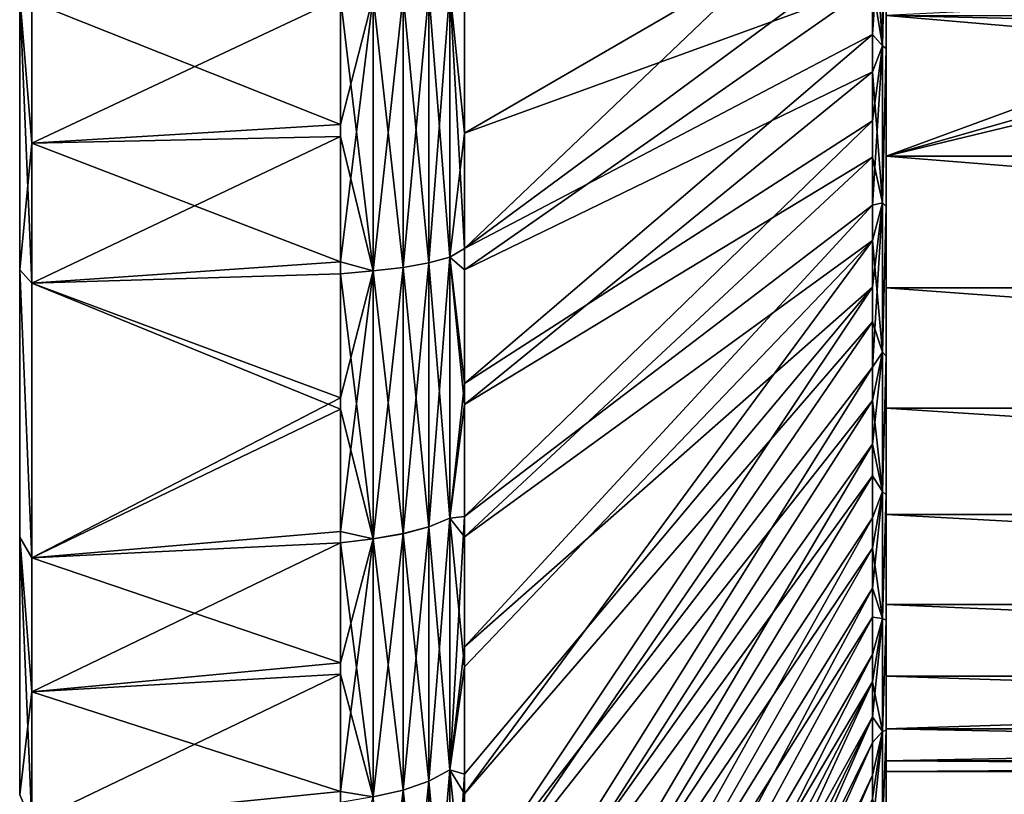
# Model space of a CAD drawing. Header units: metres. Extents: x -82 to 67, y -109 to 109.
# Tile 3 of 216: x -82 to -70, y -90 to -80. Entities that reach past the tile are written whole.
import ezdxf

# ---------------------------------------------------------------- set-up
doc = ezdxf.new("R2010")
doc.units = ezdxf.units.M
doc.layers.add('solid_21_382_010_XXX', color=7, linetype='CONTINUOUS')

msp = doc.modelspace()

# ---------------------------------------------------------------- linework, layer by layer
at = {"layer": 'solid_21_382_010_XXX'}
for points in [[(-76.52507, -83.039291, -9.266149), (-71.488869, -79.316498, -22.633875), (-71.488777, -78.231361, -22.484955)], [(-76.52491, -79.665436, -8.722795), (-76.52507, -83.039291, -9.266149), (-71.488777, -78.231361, -22.484955)], [(-71.488869, -79.316498, -22.633875), (-71.488861, -80.396469, -22.855528), (-71.362518, -78.534622, -22.994293)], [(-71.488861, -80.396469, -22.855528), (-71.362518, -80.537155, -23.376295), (-71.362518, -78.534622, -22.994293)], [(-71.488861, -78.691917, -55.660824), (-71.362518, -78.534737, -55.205692), (-71.362518, -80.537262, -54.823677)], [(-71.362518, -78.534622, -22.994293), (-71.362518, -80.537155, -23.376295), (-71.32, -78.552719, -23.486807)], [(-71.362518, -80.537262, -54.823677), (-71.362518, -78.534737, -55.205692), (-71.32, -78.548691, -54.713757)], [(-71.362518, -80.537262, -54.823677), (-71.32, -78.548691, -54.713757), (-71.32, -80.569687, -54.312634)], [(-71.362518, -80.537155, -23.376295), (-71.32, -80.57135, -23.887817), (-71.32, -78.552719, -23.486807)], [(-71.32, -80.569687, -54.312634), (-71.32, -78.548691, -54.713757), (-71.32, -80.162544, -51.573402)], [(-71.32, -78.552719, -23.486807), (-71.32, -80.57135, -23.887817), (-71.32, -80.162552, -26.6266)], [(-76.52507, -81.617119, -69.210396), (-71.488861, -78.691917, -55.660824), (-71.488861, -79.782005, -55.479675)], [(-76.52507, -81.617119, -69.210396), (-76.52507, -79.912102, -69.45092), (-71.488861, -78.691917, -55.660824)], [(-71.488861, -79.782005, -55.479675), (-71.488861, -78.691917, -55.660824), (-71.362518, -80.537262, -54.823677)], [(-76.52507, -83.039291, -9.266149), (-71.488861, -80.396469, -22.855528), (-71.488869, -79.316498, -22.633875)], [(-76.707481, -79.842651, -8.364726), (-76.52507, -83.039291, -9.266149), (-76.52491, -79.665436, -8.722795)], [(-81.870003, -79.994179, -6.788381), (-78.057167, -81.509537, -7.669017), (-78.057053, -79.798721, -7.443732)], [(-78.057053, -79.798721, -7.443732), (-78.057167, -81.509537, -7.669017), (-77.655159, -79.928711, -7.573487)], [(-77.285561, -83.274956, -8.321009), (-76.964989, -83.217072, -8.583948), (-76.964989, -79.878342, -8.036592)], [(-77.285561, -79.907448, -7.768937), (-77.285561, -83.274956, -8.321009), (-76.964989, -79.878342, -8.036592)], [(-77.285561, -79.907669, -70.431038), (-76.964989, -79.878563, -70.163383), (-76.964989, -83.217293, -69.616005)], [(-76.964989, -83.217072, -8.583948), (-76.707481, -83.146118, -8.906301), (-76.707481, -79.842651, -8.364726)], [(-76.964989, -79.878342, -8.036592), (-76.964989, -83.217072, -8.583948), (-76.707481, -79.842651, -8.364726)], [(-76.964989, -79.878563, -70.163383), (-76.707481, -79.842873, -69.835251), (-76.707481, -83.146332, -69.293655)], [(-76.964989, -83.217293, -69.616005), (-76.964989, -79.878563, -70.163383), (-76.707481, -83.146332, -69.293655)], [(-76.707481, -79.842651, -8.364726), (-76.707481, -83.146118, -8.906301), (-76.52507, -83.039291, -9.266149)], [(-76.707481, -79.842873, -69.835251), (-76.52507, -79.912102, -69.45092), (-76.52507, -81.617119, -69.210396)], [(-76.707481, -83.146332, -69.293655), (-76.707481, -79.842873, -69.835251), (-76.52507, -81.617119, -69.210396)], [(-76.52507, -83.303802, -68.874641), (-71.488861, -79.782005, -55.479675), (-71.488861, -80.856483, -55.227192)], [(-76.52507, -83.303802, -68.874641), (-76.52507, -81.617119, -69.210396), (-71.488861, -79.782005, -55.479675)], [(-71.488861, -80.856483, -55.227192), (-71.488861, -79.782005, -55.479675), (-71.362518, -80.537262, -54.823677)], [(-82.019997, -79.921883, -7.63622), (-81.870003, -81.739273, -7.025087), (-81.870003, -79.994179, -6.788381)], [(-82.019997, -79.921883, -7.63622), (-82.019997, -83.303612, -8.190627), (-81.870003, -81.739273, -7.025087)], [(-82.019997, -79.921883, -7.63622), (-82.019997, -79.92189, -70.563782), (-82.019997, -83.303635, -70.009369)], [(-82.019997, -79.921883, -7.63622), (-82.019997, -83.303635, -70.009369), (-82.019997, -83.303612, -8.190627)], [(-82.019997, -79.92189, -70.563782), (-81.870003, -79.994179, -71.411621), (-81.870003, -81.739273, -71.174911)], [(-82.019997, -79.92189, -70.563782), (-81.870003, -81.739273, -71.174911), (-81.870003, -83.469673, -70.84388)], [(-82.019997, -83.303635, -70.009369), (-82.019997, -79.92189, -70.563782), (-81.870003, -83.469673, -70.84388)], [(-81.870003, -81.739273, -71.174911), (-78.057159, -79.945549, -70.740639), (-78.057159, -81.656189, -70.507256)], [(-81.870003, -81.739273, -71.174911), (-81.870003, -79.994179, -71.411621), (-78.057159, -79.945549, -70.740639)], [(-81.870003, -79.994179, -6.788381), (-81.870003, -81.739273, -7.025087), (-78.057167, -81.509537, -7.669017)], [(-78.057167, -81.509537, -7.669017), (-78.057159, -83.206276, -7.986853), (-77.655159, -79.928711, -7.573487)], [(-78.057159, -83.206276, -7.986853), (-77.655159, -83.317215, -8.129004), (-77.655159, -79.928711, -7.573487)], [(-78.057159, -79.945549, -70.740639), (-77.655159, -79.928932, -70.626488), (-77.655159, -83.317436, -70.070946)], [(-78.057159, -81.656189, -70.507256), (-78.057159, -79.945549, -70.740639), (-77.655159, -83.317436, -70.070946)], [(-77.655159, -83.317215, -8.129004), (-77.285561, -83.274956, -8.321009), (-77.285561, -79.907448, -7.768937)], [(-77.655159, -79.928711, -7.573487), (-77.655159, -83.317215, -8.129004), (-77.285561, -79.907448, -7.768937)], [(-77.655159, -79.928932, -70.626488), (-77.285561, -79.907669, -70.431038), (-77.285561, -83.275169, -69.878944)], [(-77.655159, -83.317436, -70.070946), (-77.655159, -79.928932, -70.626488), (-77.285561, -83.275169, -69.878944)], [(-77.285561, -83.275169, -69.878944), (-77.285561, -79.907669, -70.431038), (-76.964989, -83.217293, -69.616005)], [(-71.32, -80.162552, -26.6266), (-66.869942, -80.265312, -26.657234), (-67.505127, -79.972649, -26.572401)], [(-71.32, -80.162544, -51.573402), (-51.02, -80.162537, -51.573406), (-51.02, -81.900414, -50.925209)], [(-71.32, -81.900414, -50.925205), (-71.32, -80.162544, -51.573402), (-51.02, -81.900414, -50.925209)], [(-71.32, -80.569687, -54.312634), (-71.32, -80.162544, -51.573402), (-71.32, -81.900414, -50.925205)], [(-71.32, -80.162552, -26.6266), (-71.32, -81.900421, -27.274796), (-66.869942, -80.265312, -26.657234)], [(-71.32, -80.57135, -23.887817), (-71.32, -81.900421, -27.274796), (-71.32, -80.162552, -26.6266)], [(-71.32, -81.900421, -27.274796), (-66.202003, -80.441429, -26.711895), (-66.869942, -80.265312, -26.657234)], [(-76.52507, -84.710197, -9.682087), (-71.488861, -81.461914, -23.148676), (-71.488861, -80.396469, -22.855528)], [(-76.52507, -83.039291, -9.266149), (-76.52507, -84.710197, -9.682087), (-71.488861, -80.396469, -22.855528)], [(-71.488861, -80.396469, -22.855528), (-71.488861, -81.461914, -23.148676), (-71.362518, -80.537155, -23.376295)], [(-71.32, -81.900421, -27.274796), (-65.519997, -80.499893, -26.730648), (-66.202003, -80.441429, -26.711895)], [(-71.32, -81.900421, -27.274796), (-51.02, -81.900307, -27.274744), (-65.519997, -80.499893, -26.730648)], [(-71.488861, -82.504448, -23.511158), (-71.362518, -82.476013, -24.006269), (-71.362518, -80.537155, -23.376295)], [(-71.488861, -81.461914, -23.148676), (-71.488861, -82.504448, -23.511158), (-71.362518, -80.537155, -23.376295)], [(-71.488861, -80.856483, -55.227192), (-71.362518, -80.537262, -54.823677), (-71.362518, -82.47612, -54.193687)], [(-71.362518, -80.537155, -23.376295), (-71.362518, -82.476013, -24.006269), (-71.32, -80.57135, -23.887817)], [(-71.362518, -82.47612, -54.193687), (-71.362518, -80.537262, -54.823677), (-71.32, -80.569687, -54.312634)], [(-71.362518, -82.47612, -54.193687), (-71.32, -80.569687, -54.312634), (-71.32, -82.521011, -53.651085)], [(-71.362518, -82.476013, -24.006269), (-71.32, -82.522583, -24.549566), (-71.32, -80.57135, -23.887817)], [(-71.32, -82.521011, -53.651085), (-71.32, -80.569687, -54.312634), (-71.32, -81.900414, -50.925205)], [(-71.32, -80.57135, -23.887817), (-71.32, -82.522583, -24.549566), (-71.32, -81.900421, -27.274796)], [(-76.52507, -84.966255, -68.445244), (-71.488861, -80.856483, -55.227192), (-71.488861, -81.910843, -54.904686)], [(-76.52507, -84.966255, -68.445244), (-76.52507, -83.303802, -68.874641), (-71.488861, -80.856483, -55.227192)], [(-71.488861, -81.910843, -54.904686), (-71.488861, -80.856483, -55.227192), (-71.362518, -82.47612, -54.193687)], [(-76.52507, -86.352997, -10.190843), (-71.488861, -82.504448, -23.511158), (-71.488861, -81.461914, -23.148676)], [(-76.52507, -84.710197, -9.682087), (-76.52507, -86.352997, -10.190843), (-71.488861, -81.461914, -23.148676)], [(-81.870003, -81.739273, -7.025087), (-78.057159, -83.206276, -7.986853), (-78.057167, -81.509537, -7.669017)], [(-81.870003, -83.469673, -70.84388), (-78.057159, -81.656189, -70.507256), (-78.057159, -83.351547, -70.18148)], [(-81.870003, -83.469673, -70.84388), (-81.870003, -81.739273, -71.174911), (-78.057159, -81.656189, -70.507256)], [(-78.057159, -83.351547, -70.18148), (-78.057159, -81.656189, -70.507256), (-77.655159, -83.317436, -70.070946)], [(-76.707481, -83.146332, -69.293655), (-76.52507, -81.617119, -69.210396), (-76.52507, -83.303802, -68.874641)], [(-82.019997, -83.303612, -8.190627), (-81.870003, -83.469673, -7.356123), (-81.870003, -81.739273, -7.025087)], [(-81.870003, -81.739273, -7.025087), (-81.870003, -83.469673, -7.356123), (-78.057159, -83.206276, -7.986853)], [(-76.52507, -86.603172, -67.922684), (-71.488861, -81.910843, -54.904686), (-71.488861, -82.942322, -54.513039)], [(-76.52507, -86.603172, -67.922684), (-76.52507, -84.966255, -68.445244), (-71.488861, -81.910843, -54.904686)], [(-71.488861, -82.942322, -54.513039), (-71.488861, -81.910843, -54.904686), (-71.362518, -82.47612, -54.193687)], [(-71.32, -81.900421, -27.274796), (-51.02, -83.528252, -28.163654), (-51.02, -81.900307, -27.274744)], [(-71.32, -81.900414, -50.925205), (-51.02, -81.900414, -50.925209), (-51.02, -83.528351, -50.036282)], [(-71.32, -83.528343, -50.036285), (-71.32, -81.900414, -50.925205), (-51.02, -83.528351, -50.036282)], [(-71.32, -82.521011, -53.651085), (-71.32, -81.900414, -50.925205), (-71.32, -83.528343, -50.036285)], [(-71.32, -81.900421, -27.274796), (-71.32, -83.528343, -28.163715), (-51.02, -83.528252, -28.163654)], [(-71.32, -82.522583, -24.549566), (-71.32, -83.528343, -28.163715), (-71.32, -81.900421, -27.274796)], [(-76.52507, -87.961998, -10.790222), (-71.488861, -83.519707, -23.941204), (-71.488861, -82.504448, -23.511158)], [(-76.52507, -86.352997, -10.190843), (-76.52507, -87.961998, -10.790222), (-71.488861, -82.504448, -23.511158)], [(-71.488861, -84.505035, -24.437643), (-71.362518, -84.320633, -24.874279), (-71.362518, -82.476013, -24.006269)], [(-71.488861, -83.519707, -23.941204), (-71.488861, -84.505035, -24.437643), (-71.362518, -82.476013, -24.006269)], [(-71.488861, -82.504448, -23.511158), (-71.488861, -83.519707, -23.941204), (-71.362518, -82.476013, -24.006269)], [(-71.488861, -82.942322, -54.513039), (-71.362518, -82.47612, -54.193687), (-71.362518, -84.320732, -53.325665)], [(-71.362518, -82.476013, -24.006269), (-71.362518, -84.320633, -24.874279), (-71.32, -82.522583, -24.549566)], [(-71.362518, -84.320732, -53.325665), (-71.362518, -82.47612, -54.193687), (-71.32, -82.521011, -53.651085)], [(-71.362518, -84.320732, -53.325665), (-71.32, -82.521011, -53.651085), (-71.32, -84.369255, -52.740437)], [(-71.362518, -84.320633, -24.874279), (-71.32, -84.370712, -25.460409), (-71.32, -82.522583, -24.549566)], [(-71.32, -84.369255, -52.740437), (-71.32, -82.521011, -53.651085), (-71.32, -83.528343, -50.036285)], [(-71.32, -82.522583, -24.549566), (-71.32, -84.370712, -25.460409), (-71.32, -83.528343, -28.163715)], [(-76.707481, -83.146118, -8.906301), (-76.52507, -84.710197, -9.682087), (-76.52507, -83.039291, -9.266149)], [(-76.52507, -89.776657, -66.605476), (-71.488861, -82.942322, -54.513039), (-71.488861, -83.945862, -54.054081)], [(-76.52507, -88.20871, -67.308632), (-76.52507, -86.603172, -67.922684), (-71.488861, -82.942322, -54.513039)], [(-76.52507, -89.776657, -66.605476), (-76.52507, -88.20871, -67.308632), (-71.488861, -82.942322, -54.513039)], [(-71.488861, -83.945862, -54.054081), (-71.488861, -82.942322, -54.513039), (-71.362518, -84.320732, -53.325665)], [(-76.964989, -86.477058, -9.489076), (-76.707481, -86.371666, -9.801867), (-76.707481, -83.146118, -8.906301)], [(-76.964989, -83.217072, -8.583948), (-76.964989, -86.477058, -9.489076), (-76.707481, -83.146118, -8.906301)], [(-76.964989, -83.217293, -69.616005), (-76.707481, -83.146332, -69.293655), (-76.707481, -86.371872, -68.398064)], [(-76.707481, -83.146118, -8.906301), (-76.707481, -86.371666, -9.801867), (-76.52507, -84.710197, -9.682087)], [(-76.707481, -83.146332, -69.293655), (-76.52507, -83.303802, -68.874641), (-76.52507, -84.966255, -68.445244)], [(-76.707481, -86.371872, -68.398064), (-76.707481, -83.146332, -69.293655), (-76.52507, -84.966255, -68.445244)], [(-81.870003, -83.469673, -7.356123), (-78.057159, -84.883522, -8.396277), (-78.057159, -83.206276, -7.986853)], [(-78.057159, -83.206276, -7.986853), (-78.057159, -84.883522, -8.396277), (-77.655159, -83.317215, -8.129004)], [(-77.655159, -86.625801, -9.047625), (-77.285561, -86.563026, -9.233935), (-77.285561, -83.274956, -8.321009)], [(-77.655159, -83.317215, -8.129004), (-77.655159, -86.625801, -9.047625), (-77.285561, -83.274956, -8.321009)], [(-77.655159, -83.317436, -70.070946), (-77.285561, -83.275169, -69.878944), (-77.285561, -86.563232, -68.965996)], [(-77.285561, -86.563026, -9.233935), (-76.964989, -86.477058, -9.489076), (-76.964989, -83.217072, -8.583948)], [(-77.285561, -83.274956, -8.321009), (-77.285561, -86.563026, -9.233935), (-76.964989, -83.217072, -8.583948)], [(-77.285561, -83.275169, -69.878944), (-76.964989, -83.217293, -69.616005), (-76.964989, -86.477264, -68.710854)], [(-77.285561, -86.563232, -68.965996), (-77.285561, -83.275169, -69.878944), (-76.964989, -86.477264, -68.710854)], [(-76.964989, -86.477264, -68.710854), (-76.964989, -83.217293, -69.616005), (-76.707481, -86.371872, -68.398064)], [(-82.019997, -83.303612, -8.190627), (-81.870003, -86.86174, -8.296033), (-81.870003, -83.469673, -7.356123)], [(-82.019997, -83.303612, -8.190627), (-82.019997, -86.605652, -9.107427), (-81.870003, -86.86174, -8.296033)], [(-82.019997, -83.303612, -8.190627), (-82.019997, -83.303635, -70.009369), (-82.019997, -86.605675, -69.092567)], [(-82.019997, -83.303612, -8.190627), (-82.019997, -86.605675, -69.092567), (-82.019997, -86.605652, -9.107427)], [(-82.019997, -83.303635, -70.009369), (-81.870003, -83.469673, -70.84388), (-81.870003, -86.86174, -69.903969)], [(-82.019997, -86.605675, -69.092567), (-82.019997, -83.303635, -70.009369), (-81.870003, -86.86174, -69.903969)], [(-81.870003, -83.469673, -70.84388), (-78.057159, -83.351547, -70.18148), (-78.057159, -85.026634, -69.76429)], [(-78.057159, -86.535988, -8.896009), (-77.655159, -86.625801, -9.047625), (-77.655159, -83.317215, -8.129004)], [(-78.057159, -84.883522, -8.396277), (-78.057159, -86.535988, -8.896009), (-77.655159, -83.317215, -8.129004)], [(-78.057159, -83.351547, -70.18148), (-77.655159, -83.317436, -70.070946), (-77.655159, -86.626015, -69.152306)], [(-78.057159, -85.026634, -69.76429), (-78.057159, -83.351547, -70.18148), (-77.655159, -86.626015, -69.152306)], [(-77.655159, -86.626015, -69.152306), (-77.655159, -83.317436, -70.070946), (-77.285561, -86.563232, -68.965996)], [(-81.870003, -86.86174, -69.903969), (-81.870003, -83.469673, -70.84388), (-78.057159, -85.026634, -69.76429)], [(-81.870003, -83.469673, -7.356123), (-81.870003, -86.86174, -8.296033), (-78.057159, -84.883522, -8.396277)], [(-76.52507, -91.069199, -12.256761), (-71.488861, -84.505035, -24.437643), (-71.488861, -83.519707, -23.941204)], [(-76.52507, -89.535942, -11.479623), (-76.52507, -91.069199, -12.256761), (-71.488861, -83.519707, -23.941204)], [(-76.52507, -87.961998, -10.790222), (-76.52507, -89.535942, -11.479623), (-71.488861, -83.519707, -23.941204)], [(-71.32, -83.528343, -28.163715), (-51.02, -85.013123, -29.275198), (-51.02, -83.528252, -28.163654)], [(-71.32, -83.528343, -50.036285), (-51.02, -83.528351, -50.036282), (-51.02, -85.013214, -48.924725)], [(-71.32, -85.013191, -48.92474), (-71.32, -83.528343, -50.036285), (-51.02, -85.013214, -48.924725)], [(-71.32, -83.528343, -28.163715), (-71.32, -85.013191, -29.275261), (-51.02, -85.013123, -29.275198)], [(-71.32, -84.369255, -52.740437), (-71.32, -83.528343, -50.036285), (-71.32, -85.013191, -48.92474)], [(-71.32, -84.370712, -25.460409), (-71.32, -85.013191, -29.275261), (-71.32, -83.528343, -28.163715)], [(-76.52507, -91.302528, -65.815277), (-71.488861, -83.945862, -54.054081), (-71.488861, -84.916664, -53.530006)], [(-76.52507, -91.302528, -65.815277), (-76.52507, -89.776657, -66.605476), (-71.488861, -83.945862, -54.054081)], [(-71.488861, -84.916664, -53.530006), (-71.488861, -83.945862, -54.054081), (-71.362518, -84.320732, -53.325665)], [(-71.488861, -85.455605, -24.998137), (-71.362518, -86.041916, -25.966637), (-71.362518, -84.320633, -24.874279)], [(-71.488861, -84.505035, -24.437643), (-71.488861, -85.455605, -24.998137), (-71.362518, -84.320633, -24.874279)], [(-71.488861, -84.916664, -53.530006), (-71.362518, -84.320732, -53.325665), (-71.362518, -86.042015, -52.233295)], [(-71.362518, -84.320633, -24.874279), (-71.362518, -86.041916, -25.966637), (-71.32, -84.370712, -25.460409)], [(-71.362518, -86.042015, -52.233295), (-71.362518, -84.320732, -53.325665), (-71.32, -84.369255, -52.740437)], [(-71.362518, -86.042015, -52.233295), (-71.32, -84.369255, -52.740437), (-71.32, -86.082794, -51.596268)], [(-71.362518, -86.041916, -25.966637), (-71.32, -86.084137, -26.604763), (-71.32, -84.370712, -25.460409)], [(-71.32, -86.082794, -51.596268), (-71.32, -84.369255, -52.740437), (-71.32, -85.013191, -48.92474)], [(-71.32, -84.370712, -25.460409), (-71.32, -86.084137, -26.604763), (-71.32, -85.013191, -29.275261)], [(-76.52507, -92.555824, -13.118633), (-71.488861, -85.455605, -24.998137), (-71.488861, -84.505035, -24.437643)], [(-76.52507, -91.069199, -12.256761), (-76.52507, -92.555824, -13.118633), (-71.488861, -84.505035, -24.437643)], [(-76.707481, -86.371666, -9.801867), (-76.52507, -86.352997, -10.190843), (-76.52507, -84.710197, -9.682087)], [(-81.870003, -86.86174, -8.296033), (-78.057159, -86.535988, -8.896009), (-78.057159, -84.883522, -8.396277)], [(-76.707481, -86.371872, -68.398064), (-76.52507, -84.966255, -68.445244), (-76.52507, -86.603172, -67.922684)], [(-76.52507, -92.781685, -64.94043), (-71.488861, -84.916664, -53.530006), (-71.488861, -85.850784, -52.942982)], [(-76.52507, -92.781685, -64.94043), (-76.52507, -91.302528, -65.815277), (-71.488861, -84.916664, -53.530006)], [(-71.488861, -85.850784, -52.942982), (-71.488861, -84.916664, -53.530006), (-71.362518, -86.042015, -52.233295)], [(-81.870003, -86.86174, -69.903969), (-78.057159, -85.026634, -69.76429), (-78.057159, -86.676704, -69.256866)], [(-78.057159, -86.676704, -69.256866), (-78.057159, -85.026634, -69.76429), (-77.655159, -86.626015, -69.152306)], [(-71.32, -85.013191, -29.275261), (-51.02, -86.324692, -30.586748), (-51.02, -85.013123, -29.275198)], [(-71.32, -85.013191, -48.92474), (-51.02, -85.013214, -48.924725), (-51.02, -86.324768, -47.613163)], [(-71.32, -86.324738, -47.613194), (-71.32, -85.013191, -48.92474), (-51.02, -86.324768, -47.613163)], [(-71.32, -85.013191, -29.275261), (-71.32, -86.324738, -30.586809), (-51.02, -86.324692, -30.586748)], [(-71.32, -86.082794, -51.596268), (-71.32, -85.013191, -48.92474), (-71.32, -86.324738, -47.613194)], [(-71.32, -86.084137, -26.604763), (-71.32, -86.324738, -30.586809), (-71.32, -85.013191, -29.275261)], [(-76.52507, -93.991577, -14.062715), (-71.488861, -86.366867, -25.620003), (-71.488861, -85.455605, -24.998137)], [(-76.52507, -92.555824, -13.118633), (-76.52507, -93.991577, -14.062715), (-71.488861, -85.455605, -24.998137)], [(-71.488861, -85.455605, -24.998137), (-71.488861, -86.366867, -25.620003), (-71.362518, -86.041916, -25.966637)], [(-76.52507, -94.209267, -63.983784), (-71.488861, -85.850784, -52.942982), (-71.488861, -86.744179, -52.295536)], [(-76.52507, -94.209267, -63.983784), (-76.52507, -92.781685, -64.94043), (-71.488861, -85.850784, -52.942982)], [(-71.488861, -86.744179, -52.295536), (-71.488861, -85.850784, -52.942982), (-71.362518, -86.042015, -52.233295)], [(-71.488861, -87.235115, -26.30068), (-71.362518, -87.612724, -27.266113), (-71.362518, -86.041916, -25.966637)], [(-71.488861, -86.366867, -25.620003), (-71.488861, -87.235115, -26.30068), (-71.362518, -86.041916, -25.966637)], [(-71.488861, -86.744179, -52.295536), (-71.362518, -86.042015, -52.233295), (-71.362518, -87.612808, -50.933807)], [(-71.362518, -86.041916, -25.966637), (-71.362518, -87.612724, -27.266113), (-71.32, -86.084137, -26.604763)], [(-71.362518, -87.612808, -50.933807), (-71.362518, -86.042015, -52.233295), (-71.32, -86.082794, -51.596268)], [(-71.362518, -87.612808, -50.933807), (-71.32, -86.082794, -51.596268), (-71.32, -87.632309, -50.238152)], [(-71.362518, -87.612724, -27.266113), (-71.32, -87.633507, -27.963045), (-71.32, -86.084137, -26.604763)], [(-71.32, -86.082794, -51.596268), (-71.32, -86.324738, -47.613194), (-71.32, -87.436287, -46.128345)], [(-71.32, -87.632309, -50.238152), (-71.32, -86.082794, -51.596268), (-71.32, -87.436287, -46.128345)], [(-71.32, -86.084137, -26.604763), (-71.32, -87.633507, -27.963045), (-71.32, -86.324738, -30.586809)], [(-71.32, -86.324738, -30.586809), (-51.02, -87.436256, -32.071606), (-51.02, -86.324692, -30.586748)], [(-71.32, -86.324738, -47.613194), (-51.02, -86.324768, -47.613163), (-51.02, -87.436317, -46.1283)], [(-71.32, -87.436287, -46.128345), (-71.32, -86.324738, -47.613194), (-51.02, -87.436317, -46.1283)], [(-71.32, -86.324738, -30.586809), (-71.32, -87.436287, -32.071659), (-51.02, -87.436256, -32.071606)], [(-71.32, -87.633507, -27.963045), (-71.32, -87.436287, -32.071659), (-71.32, -86.324738, -30.586809)], [(-76.964989, -89.620071, -10.741363), (-76.707481, -89.481476, -11.040926), (-76.707481, -86.371666, -9.801867)], [(-76.964989, -86.477058, -9.489076), (-76.964989, -89.620071, -10.741363), (-76.707481, -86.371666, -9.801867)], [(-76.964989, -86.477264, -68.710854), (-76.707481, -86.371872, -68.398064), (-76.707481, -89.481674, -67.158981)], [(-76.707481, -89.481476, -11.040926), (-76.52507, -87.961998, -10.790222), (-76.52507, -86.352997, -10.190843)], [(-76.707481, -86.371666, -9.801867), (-76.707481, -89.481476, -11.040926), (-76.52507, -86.352997, -10.190843)], [(-76.707481, -86.371872, -68.398064), (-76.52507, -86.603172, -67.922684), (-76.52507, -88.20871, -67.308632)], [(-76.707481, -89.481674, -67.158981), (-76.707481, -86.371872, -68.398064), (-76.52507, -88.20871, -67.308632)], [(-76.52507, -95.372101, -15.086157), (-71.488861, -87.235115, -26.30068), (-71.488861, -86.366867, -25.620003)], [(-76.52507, -93.991577, -14.062715), (-76.52507, -95.372101, -15.086157), (-71.488861, -86.366867, -25.620003)], [(-81.870003, -86.86174, -8.296033), (-78.057159, -88.158821, -9.484565), (-78.057159, -86.535988, -8.896009)], [(-78.057159, -86.535988, -8.896009), (-78.057159, -88.158821, -9.484565), (-77.655159, -86.625801, -9.047625)], [(-77.655159, -89.815666, -10.318582), (-77.285561, -89.733116, -10.497013), (-77.285561, -86.563026, -9.233935)], [(-77.655159, -86.625801, -9.047625), (-77.655159, -89.815666, -10.318582), (-77.285561, -86.563026, -9.233935)], [(-77.655159, -86.626015, -69.152306), (-77.285561, -86.563232, -68.965996), (-77.285561, -89.733322, -67.702896)], [(-77.285561, -89.733116, -10.497013), (-76.964989, -89.620071, -10.741363), (-76.964989, -86.477058, -9.489076)], [(-77.285561, -86.563026, -9.233935), (-77.285561, -89.733116, -10.497013), (-76.964989, -86.477058, -9.489076)], [(-77.285561, -86.563232, -68.965996), (-76.964989, -86.477264, -68.710854), (-76.964989, -89.62027, -67.458542)], [(-77.285561, -89.733322, -67.702896), (-77.285561, -86.563232, -68.965996), (-76.964989, -89.62027, -67.458542)], [(-76.964989, -89.62027, -67.458542), (-76.964989, -86.477264, -68.710854), (-76.707481, -89.481674, -67.158981)], [(-82.019997, -86.605652, -9.107427), (-81.870003, -88.515121, -8.902534), (-81.870003, -86.86174, -8.296033)], [(-82.019997, -86.605652, -9.107427), (-82.019997, -89.789314, -10.375921), (-81.870003, -88.515121, -8.902534)], [(-82.019997, -86.605652, -9.107427), (-82.019997, -86.605675, -69.092567), (-82.019997, -89.789345, -67.824059)], [(-82.019997, -86.605652, -9.107427), (-82.019997, -89.789345, -67.824059), (-82.019997, -89.789314, -10.375921)], [(-82.019997, -86.605675, -69.092567), (-81.870003, -86.86174, -69.903969), (-81.870003, -88.515121, -69.297462)], [(-82.019997, -86.605675, -69.092567), (-81.870003, -88.515121, -69.297462), (-81.870003, -90.133118, -68.602341)], [(-82.019997, -89.789345, -67.824059), (-82.019997, -86.605675, -69.092567), (-81.870003, -90.133118, -68.602341)], [(-81.870003, -88.515121, -69.297462), (-78.057159, -86.676704, -69.256866), (-78.057159, -88.29686, -68.660721)], [(-81.870003, -88.515121, -69.297462), (-81.870003, -86.86174, -69.903969), (-78.057159, -86.676704, -69.256866)], [(-78.057159, -89.747414, -10.16027), (-77.655159, -89.815666, -10.318582), (-77.655159, -86.625801, -9.047625)], [(-78.057159, -88.158821, -9.484565), (-78.057159, -89.747414, -10.16027), (-77.655159, -86.625801, -9.047625)], [(-78.057159, -86.676704, -69.256866), (-77.655159, -86.626015, -69.152306), (-77.655159, -89.815872, -67.881325)], [(-78.057159, -88.29686, -68.660721), (-78.057159, -86.676704, -69.256866), (-77.655159, -89.815872, -67.881325)], [(-77.655159, -89.815872, -67.881325), (-77.655159, -86.626015, -69.152306), (-77.285561, -89.733322, -67.702896)], [(-76.52507, -95.580757, -62.948387), (-71.488861, -86.744179, -52.295536), (-71.488861, -87.592857, -51.590553)], [(-76.52507, -95.580757, -62.948387), (-76.52507, -94.209267, -63.983784), (-71.488861, -86.744179, -52.295536)], [(-71.488861, -87.592857, -51.590553), (-71.488861, -86.744179, -52.295536), (-71.362518, -87.612808, -50.933807)], [(-81.870003, -86.86174, -8.296033), (-81.870003, -88.515121, -8.902534), (-78.057159, -88.158821, -9.484565)], [(-76.52507, -96.692856, -16.185602), (-71.488861, -88.056595, -27.037228), (-71.488861, -87.235115, -26.30068)], [(-76.52507, -95.372101, -15.086157), (-76.52507, -96.692856, -16.185602), (-71.488861, -87.235115, -26.30068)], [(-71.488861, -87.235115, -26.30068), (-71.488861, -88.056595, -27.037228), (-71.362518, -87.612724, -27.266113)], [(-71.32, -87.436287, -32.071659), (-51.02, -88.325188, -33.699539), (-51.02, -87.436256, -32.071606)], [(-71.32, -87.436287, -46.128345), (-51.02, -87.436317, -46.1283), (-51.02, -88.325233, -44.500355)], [(-71.32, -88.325203, -44.500416), (-71.32, -87.436287, -46.128345), (-51.02, -88.325233, -44.500355)], [(-71.32, -87.436287, -32.071659), (-71.32, -88.325203, -33.699585), (-51.02, -88.325188, -33.699539)], [(-71.32, -87.632309, -50.238152), (-71.32, -87.436287, -46.128345), (-71.32, -88.325203, -44.500416)], [(-71.32, -87.633507, -27.963045), (-71.32, -88.325203, -33.699585), (-71.32, -87.436287, -32.071659)], [(-76.52507, -96.891861, -61.837479), (-71.488861, -87.592857, -51.590553), (-71.488861, -88.393143, -50.831089)], [(-76.52507, -96.891861, -61.837479), (-76.52507, -95.580757, -62.948387), (-71.488861, -87.592857, -51.590553)], [(-71.488861, -88.393143, -50.831089), (-71.488861, -87.592857, -51.590553), (-71.362518, -87.612808, -50.933807)], [(-71.488861, -88.827637, -27.826372), (-71.362518, -89.00827, -28.752216), (-71.362518, -87.612724, -27.266113)], [(-71.488861, -88.056595, -27.037228), (-71.488861, -88.827637, -27.826372), (-71.362518, -87.612724, -27.266113)], [(-71.488861, -88.393143, -50.831089), (-71.362518, -87.612808, -50.933807), (-71.362518, -89.008347, -49.447697)], [(-71.362518, -87.612724, -27.266113), (-71.362518, -89.00827, -28.752216), (-71.32, -87.633507, -27.963045)], [(-71.362518, -89.008347, -49.447697), (-71.362518, -87.612808, -50.933807), (-71.32, -87.632309, -50.238152)], [(-71.362518, -89.008347, -49.447697), (-71.32, -87.632309, -50.238152), (-71.32, -88.991234, -48.68935)], [(-71.362518, -89.00827, -28.752216), (-71.32, -88.992264, -29.511992), (-71.32, -87.633507, -27.963045)], [(-71.32, -87.632309, -50.238152), (-71.32, -88.325203, -44.500416), (-71.32, -88.973404, -42.762547)], [(-71.32, -88.991234, -48.68935), (-71.32, -87.632309, -50.238152), (-71.32, -88.973404, -42.762547)], [(-71.32, -87.633507, -27.963045), (-71.32, -88.992264, -29.511992), (-71.32, -88.325203, -33.699585)], [(-76.707481, -89.481476, -11.040926), (-76.52507, -89.535942, -11.479623), (-76.52507, -87.961998, -10.790222)], [(-81.870003, -88.515121, -8.902534), (-78.057159, -89.747414, -10.16027), (-78.057159, -88.158821, -9.484565)], [(-76.52507, -97.949654, -17.357565), (-71.488861, -88.827637, -27.826372), (-71.488861, -88.056595, -27.037228)], [(-76.52507, -96.692856, -16.185602), (-76.52507, -97.949654, -17.357565), (-71.488861, -88.056595, -27.037228)], [(-76.707481, -89.481674, -67.158981), (-76.52507, -88.20871, -67.308632), (-76.52507, -89.776657, -66.605476)], [(-81.870003, -90.133118, -68.602341), (-78.057159, -88.29686, -68.660721), (-78.057159, -89.882278, -67.977615)], [(-81.870003, -90.133118, -68.602341), (-81.870003, -88.515121, -69.297462), (-78.057159, -88.29686, -68.660721)], [(-78.057159, -89.882278, -67.977615), (-78.057159, -88.29686, -68.660721), (-77.655159, -89.815872, -67.881325)], [(-76.52507, -99.316452, -59.403461), (-71.488861, -88.393143, -50.831089), (-71.488861, -89.141563, -50.020451)], [(-76.52507, -98.138412, -60.654587), (-76.52507, -96.891861, -61.837479), (-71.488861, -88.393143, -50.831089)], [(-76.52507, -99.316452, -59.403461), (-76.52507, -98.138412, -60.654587), (-71.488861, -88.393143, -50.831089)], [(-71.488861, -89.141563, -50.020451), (-71.488861, -88.393143, -50.831089), (-71.362518, -89.008347, -49.447697)], [(-71.32, -88.325203, -33.699585), (-51.02, -88.973389, -35.437412), (-51.02, -88.325188, -33.699539)], [(-71.32, -88.973404, -42.762547), (-71.32, -88.325203, -44.500416), (-51.02, -88.325233, -44.500355)], [(-71.32, -88.325203, -33.699585), (-71.32, -88.973404, -35.437454), (-51.02, -88.973389, -35.437412)], [(-71.32, -88.992264, -29.511992), (-71.32, -88.973404, -35.437454), (-71.32, -88.325203, -33.699585)], [(-71.32, -88.973404, -42.762547), (-51.02, -88.325233, -44.500355), (-51.02, -88.973419, -42.762478)], [(-82.019997, -89.789314, -10.375921), (-81.870003, -90.133118, -9.597659), (-81.870003, -88.515121, -8.902534)], [(-81.870003, -88.515121, -8.902534), (-81.870003, -90.133118, -9.597659), (-78.057159, -89.747414, -10.16027)], [(-76.52507, -100.255798, -19.904087), (-71.488861, -89.544907, -28.664686), (-71.488861, -88.827637, -27.826372)], [(-76.52507, -99.138557, -18.598373), (-76.52507, -100.255798, -19.904087), (-71.488861, -88.827637, -27.826372)], [(-76.52507, -97.949654, -17.357565), (-76.52507, -99.138557, -18.598373), (-71.488861, -88.827637, -27.826372)], [(-71.488861, -88.827637, -27.826372), (-71.488861, -89.544907, -28.664686), (-71.362518, -89.00827, -28.752216)], [(-71.488861, -90.205276, -29.548527), (-71.362518, -90.206558, -30.40151), (-71.362518, -89.00827, -28.752216)], [(-71.488861, -89.544907, -28.664686), (-71.488861, -90.205276, -29.548527), (-71.362518, -89.00827, -28.752216)], [(-71.488861, -89.834839, -49.162178), (-71.362518, -89.008347, -49.447697), (-71.362518, -90.206619, -47.798393)], [(-71.488861, -89.834839, -49.162178), (-71.488861, -89.141563, -50.020451), (-71.362518, -89.008347, -49.447697)], [(-71.362518, -90.206619, -47.798393), (-71.32, -88.991234, -48.68935), (-71.32, -90.136307, -46.976406)], [(-71.362518, -90.206619, -47.798393), (-71.362518, -89.008347, -49.447697), (-71.32, -88.991234, -48.68935)], [(-71.362518, -90.206558, -30.40151), (-71.32, -90.137154, -31.225056), (-71.32, -88.992264, -29.511992)], [(-71.362518, -89.00827, -28.752216), (-71.362518, -90.206558, -30.40151), (-71.32, -88.992264, -29.511992)], [(-71.32, -88.973404, -35.437454), (-51.02, -89.367668, -37.249844), (-51.02, -88.973389, -35.437412)], [(-71.32, -89.367676, -40.950111), (-71.32, -88.973404, -42.762547), (-51.02, -88.973419, -42.762478)], [(-71.32, -88.973404, -35.437454), (-71.32, -89.367676, -37.249889), (-51.02, -89.367668, -37.249844)], [(-71.32, -88.991234, -48.68935), (-71.32, -88.973404, -42.762547), (-71.32, -89.367676, -40.950111)], [(-71.32, -88.992264, -29.511992), (-71.32, -89.367676, -37.249889), (-71.32, -88.973404, -35.437454)], [(-71.32, -89.367676, -40.950111), (-51.02, -88.973419, -42.762478), (-51.02, -89.367683, -40.950039)], [(-71.32, -88.991234, -48.68935), (-71.32, -89.367676, -40.950111), (-71.32, -89.5, -39.100002)], [(-71.32, -90.136307, -46.976406), (-71.32, -88.991234, -48.68935), (-71.32, -89.5, -39.100002)], [(-71.32, -88.992264, -29.511992), (-71.32, -90.137154, -31.225056), (-71.32, -89.367676, -37.249889)], [(-76.52507, -100.422264, -58.088058), (-71.488861, -89.141563, -50.020451), (-71.488861, -89.834839, -49.162178)], [(-76.52507, -100.422264, -58.088058), (-76.52507, -99.316452, -59.403461), (-71.488861, -89.141563, -50.020451)], [(-71.32, -89.367676, -37.249889), (-51.02, -89.5, -39.099941), (-51.02, -89.367668, -37.249844)], [(-71.32, -89.5, -39.100002), (-71.32, -89.367676, -40.950111), (-51.02, -89.367683, -40.950039)], [(-71.32, -89.367676, -37.249889), (-71.32, -89.5, -39.100002), (-51.02, -89.5, -39.099941)], [(-71.32, -90.137154, -31.225056), (-71.32, -89.5, -39.100002), (-71.32, -89.367676, -37.249889)], [(-71.32, -89.5, -39.100002), (-51.02, -89.367683, -40.950039), (-51.02, -89.5, -39.099941)], [(-76.964989, -92.609261, -12.326127), (-76.707481, -92.439095, -12.60895), (-76.707481, -89.481476, -11.040926)], [(-76.964989, -89.620071, -10.741363), (-76.964989, -92.609261, -12.326127), (-76.707481, -89.481476, -11.040926)], [(-76.964989, -89.62027, -67.458542), (-76.707481, -89.481674, -67.158981), (-76.707481, -92.439278, -65.590935)], [(-76.707481, -89.481476, -11.040926), (-76.707481, -92.439095, -12.60895), (-76.52507, -89.535942, -11.479623)], [(-76.707481, -89.481674, -67.158981), (-76.52507, -89.776657, -66.605476), (-76.52507, -91.302528, -65.815277)], [(-76.707481, -92.439278, -65.590935), (-76.707481, -89.481674, -67.158981), (-76.52507, -91.302528, -65.815277)], [(-71.32, -90.137154, -31.225056), (-71.32, -90.136307, -46.976406), (-71.32, -89.5, -39.100002)], [(-77.285561, -92.748062, -12.095432), (-76.964989, -92.609261, -12.326127), (-76.964989, -89.620071, -10.741363)], [(-77.285561, -89.733116, -10.497013), (-77.285561, -92.748062, -12.095432), (-76.964989, -89.620071, -10.741363)], [(-77.285561, -89.733322, -67.702896), (-76.964989, -89.62027, -67.458542), (-76.964989, -92.609451, -65.873756)], [(-76.964989, -92.609451, -65.873756), (-76.964989, -89.62027, -67.458542), (-76.707481, -92.439278, -65.590935)], [(-76.707481, -92.439095, -12.60895), (-76.52507, -91.069199, -12.256761), (-76.52507, -89.535942, -11.479623)], [(-76.52507, -101.297829, -21.270567), (-71.488861, -90.205276, -29.548527), (-71.488861, -89.544907, -28.664686)], [(-76.52507, -100.255798, -19.904087), (-76.52507, -101.297829, -21.270567), (-71.488861, -89.544907, -28.664686)], [(-77.655159, -92.849426, -11.926972), (-77.285561, -92.748062, -12.095432), (-77.285561, -89.733116, -10.497013)], [(-77.655159, -89.815666, -10.318582), (-77.655159, -92.849426, -11.926972), (-77.285561, -89.733116, -10.497013)], [(-77.655159, -89.815872, -67.881325), (-77.285561, -89.733322, -67.702896), (-77.285561, -92.748253, -66.104454)], [(-77.285561, -92.748253, -66.104454), (-77.285561, -89.733322, -67.702896), (-76.964989, -92.609451, -65.873756)], [(-81.870003, -90.133118, -9.597659), (-78.057159, -91.297058, -10.921122), (-78.057159, -89.747414, -10.16027)], [(-78.057159, -89.747414, -10.16027), (-78.057159, -91.297058, -10.921122), (-77.655159, -89.815666, -10.318582)]]:
    msp.add_3dface(points, dxfattribs=at)

doc.saveas('drawing.dxf')
